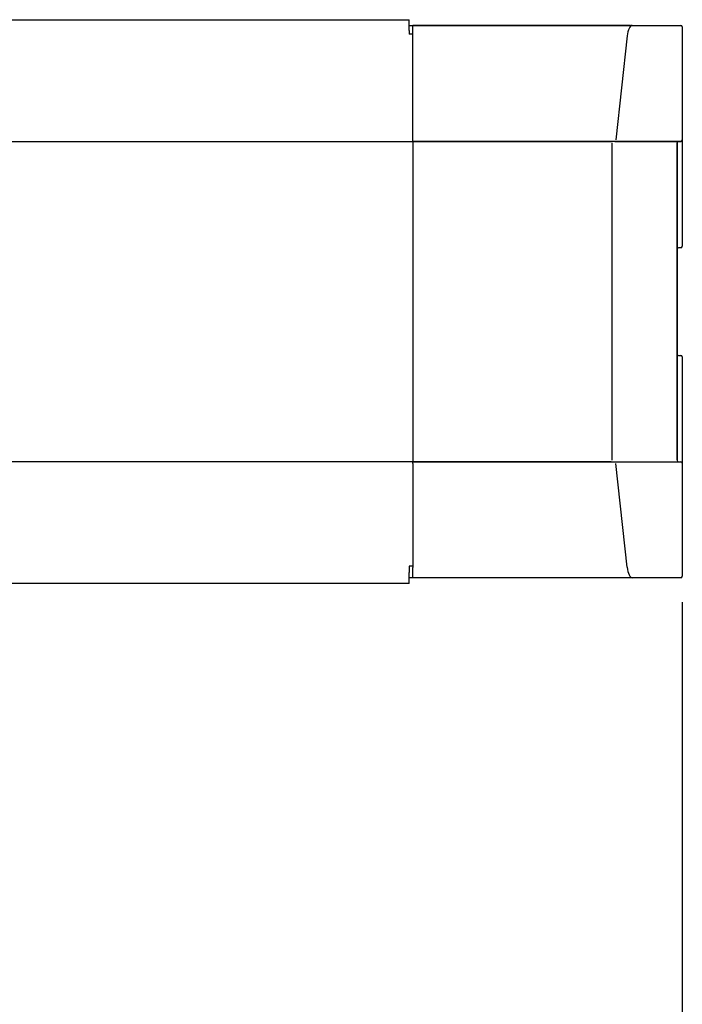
# Model space of a CAD drawing. Header units: millimetres. Extents: x -241 to 2698, y 66 to 2144.
# Tile 41 of 45: x 1589 to 1820, y 1228 to 1570. Entities that reach past the tile are written whole.
import ezdxf

# ---------------------------------------------------------------- set-up
doc = ezdxf.new("R2010")
doc.units = ezdxf.units.MM
doc.dimstyles.get("Standard").update_dxf_attribs({"dimtxt": 20, "dimasz": 10, "dimexe": 9, "dimexo": 9, "dimgap": 10, "dimtad": 0, "dimtih": 1, "dimtoh": 1, "dimdsep": 46, "dimtxsty": 'Standard', "dimcen": 0.09, "dimadec": 0, "dimazin": 0, "dimtfac": 1, "dimtofl": 0, "dimtmove": 0, "dimatfit": 3, "dimfxl": 0, "dimtolj": 1, "dimtzin": 0, "dimarcsym": 0})

# ---------------------------------------------------------------- blocks, each defined once
blk = doc.blocks.new('*D16')
at = {"color": 0, "lineweight": -2}
for p, q in [((1226.71, 1367.55), (1226.71, 825.55)), ((1819.71, 1367.55), (1819.71, 825.55)), ((1236.71, 834.55), (1486.55, 834.55)), ((1809.71, 834.55), (1559.88, 834.55))]:
    blk.add_line(p, q, dxfattribs=at)
at = {"color": 0, "lineweight": 18}
for points in [[(1236.71, 836.22), (1236.71, 832.89), (1226.71, 834.55)], [(1809.71, 836.22), (1809.71, 832.89), (1819.71, 834.55)]]:
    blk.add_solid(points, dxfattribs=at)
at = {"layer": 'Defpoints', "color": 0, "lineweight": 18}
for p in [(1226.71, 1376.55), (1819.71, 1376.55), (1226.71, 834.55)]:
    blk.add_point(p, dxfattribs=at)
at = {"color": 0, "lineweight": 18, "insert": (1523.21, 834.55), "char_height": 20, "attachment_point": 5}
blk.add_mtext('\\A1;593', dxfattribs=at)

msp = doc.modelspace()

# ---------------------------------------------------------------- linework, layer by layer
for p, q in [((1321.765, 1570.05), (1724.765, 1570.05)), ((1321.765, 1570.05), (1724.765, 1570.05)), ((1724.764, 1568.05), (1726.015, 1568.05)), ((1724.765, 1566.275), (1724.765, 1570.05)), ((1801.744, 1568.05), (1726.015, 1568.05)), ((1726.015, 1564.482), (1726.015, 1568.05)), ((1726.015, 1568.05), (1801.748, 1568.05)), ((1801.748, 1568.05), (1819.215, 1568.05)), ((1802.277, 1568.05), (1819.218, 1568.05)), ((1724.765, 1566.275), (1724.765, 1565.038)), ((1726.015, 1565.038), (1724.765, 1565.038)), ((1726.015, 1528.375), (1726.015, 1564.482)), ((1800.517, 1564.406), (1796.563, 1528.299)), ((1819.715, 1567.55), (1819.715, 1528.232)), ((1819.715, 1567.55), (1819.715, 1528.232)), ((1320.419, 1527.751), (1726.015, 1527.751)), ((1726.015, 1527.732), (1726.015, 1528.375)), ((1726.015, 1527.732), (1794.937, 1527.732)), ((1726.015, 1527.732), (1726.015, 1527.232)), ((1796.215, 1527.732), (1726.015, 1527.732)), ((1726.015, 1527.232), (1726.015, 1416.869)), ((1795.286, 1416.869), (1795.286, 1527.232)), ((1819.215, 1527.732), (1796.215, 1527.732)), ((1796.218, 1527.732), (1819.218, 1527.732)), ((1817.915, 1416.869), (1817.915, 1527.232)), ((1817.915, 1527.232), (1817.915, 1416.869)), ((1819.715, 1528.232), (1819.715, 1491.286)), ((1819.715, 1528.228), (1819.715, 1491.282)), ((1819.215, 1490.786), (1818.415, 1490.786)), ((1818.415, 1453.315), (1819.215, 1453.315)), ((1819.715, 1452.819), (1819.715, 1415.872)), ((1819.715, 1452.815), (1819.715, 1415.869)), ((1726.015, 1416.349), (1320.419, 1416.349)), ((1726.015, 1416.869), (1726.015, 1416.369)), ((1794.937, 1416.369), (1726.015, 1416.369)), ((1726.015, 1416.369), (1796.215, 1416.369)), ((1726.015, 1415.725), (1726.015, 1416.369)), ((1726.015, 1416.369), (1796.215, 1416.369)), ((1726.015, 1415.725), (1726.015, 1379.618)), ((1796.215, 1416.369), (1819.215, 1416.369)), ((1800.517, 1379.694), (1796.563, 1415.801)), ((1819.715, 1415.869), (1819.715, 1376.55)), ((1819.715, 1415.869), (1819.715, 1376.55)), ((1724.765, 1380.05), (1724.765, 1377.826)), ((1726.015, 1380.05), (1724.765, 1380.05)), ((1726.015, 1376.05), (1726.015, 1379.618)), ((1726.015, 1376.05), (1724.764, 1376.05)), ((1724.765, 1374.05), (1724.765, 1377.826)), ((1801.744, 1376.05), (1726.015, 1376.05)), ((1801.748, 1376.05), (1726.015, 1376.05)), ((1819.215, 1376.05), (1801.748, 1376.05)), ((1819.218, 1376.05), (1802.277, 1376.05)), ((1724.765, 1374.05), (1321.765, 1374.05)), ((1724.765, 1374.05), (1321.765, 1374.05))]:
    msp.add_line(p, q)
for centre, start, end in [((1819.215, 1567.55), 0, 90), ((1818.415, 1527.232), 90, 180), ((1819.215, 1528.232), 270, 0), ((1818.415, 1490.286), 90, 180), ((1819.215, 1491.286), 270, 0), ((1818.415, 1453.815), 180, 270), ((1819.215, 1452.815), 0, 90), ((1818.415, 1416.869), 180, 270), ((1819.215, 1415.869), 0, 90), ((1819.215, 1376.55), 270, 0)]:
    msp.add_arc(centre, 0.5, start, end)
for centre, start_param, end_param in [((1802.281, 1563.05), 0.0021816, 1.2961751), ((1802.281, 1381.05), 1.8454176, 3.139411)]:
    msp.add_ellipse(centre, major_axis=(0, 5), ratio=0.3663169, start_param=start_param, end_param=end_param)

# ---------------------------------------------------------------- dimensions: what is measured, and where the dimension line sits
at = {"lineweight": 18}
dim = msp.add_linear_dim(base=(1226.715, 834.553), p1=(1819.715, 1376.55), p2=(1226.715, 1376.55), dimstyle='Standard', dxfattribs=at)
dim.commit()
dim.dimension.update_dxf_attribs({"geometry": '*D16', "text_midpoint": (1523.215, 834.553)})

doc.saveas('drawing.dxf')
